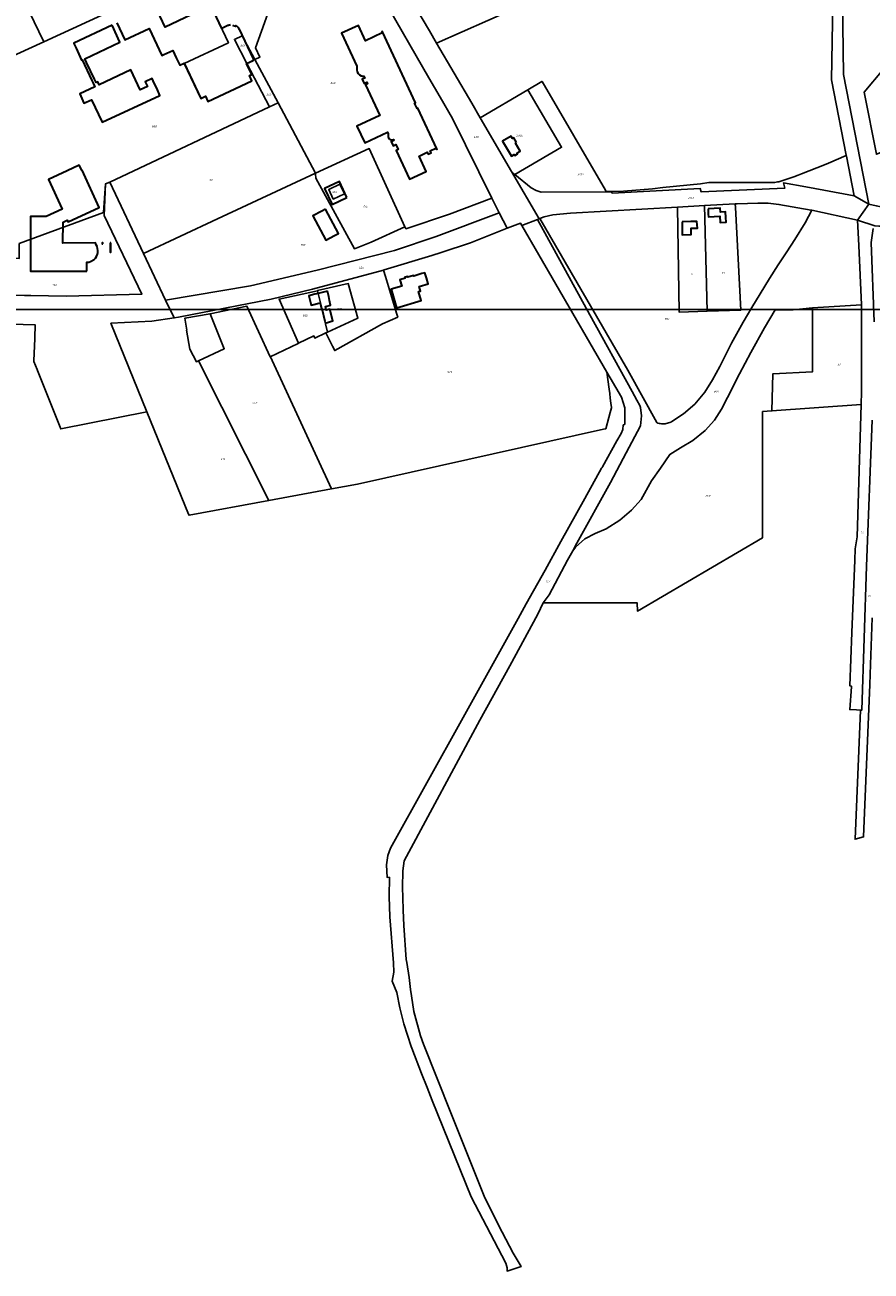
# Model space of a CAD drawing. Extents: x 177930 to 190767, y 381068 to 392034.
# Tile 67 of 256: x 182565 to 183328, y 383246 to 384370. Entities that reach past the tile are written whole.
import ezdxf
from ezdxf.enums import TextEntityAlignment as Align

# ---------------------------------------------------------------- set-up
doc = ezdxf.new("R2010")
doc.units = 0
for name, color, linetype, lineweight in [('B-XX-KG-GRENS_PERCEEL-GV', 150, 'Continuous', 25), ('B-XX-KG-GRENS_PERCEEL-S', 150, 'Continuous', 25), ('B-XX-OG-BEBOUWING-G', 7, 'Continuous', 35)]:
    doc.layers.add(name, color=color, linetype=linetype, lineweight=lineweight)
doc.styles.add('NLCS-ISO', font='NLCS-ISO.ttf', dxfattribs={"height": 1.8})

# ---------------------------------------------------------------- blocks, each defined once
blk = doc.blocks.new('SKG-PERCEELNUMMER-SO')
at = {"layer": 'DefPoints'}
blk.add_point((0, 0), dxfattribs=at)
at = {"style": 'NLCS-ISO', "oblique": 10, "flags": 1}
blk.add_attdef('GEMEENTECODE', text='', height=1.8, dxfattribs=at).set_placement((-0.5, 2.6), align=Align.MIDDLE_RIGHT)
at = {"style": 'NLCS-ISO', "oblique": 10}
blk.add_attdef('PERCEELNUMMER', text='', height=1.8, dxfattribs=at).set_placement((0, 0), align=Align.MIDDLE_CENTER)
at = {"style": 'NLCS-ISO', "oblique": 10, "flags": 1}
blk.add_attdef('SECTIE', text='', height=1.8, dxfattribs=at).set_placement((0.5, 2.5), align=Align.MIDDLE_LEFT)

msp = doc.modelspace()

# ---------------------------------------------------------------- linework, layer by layer
at = {"layer": 'B-XX-KG-GRENS_PERCEEL-GV'}
for points in [[(183328.7, 384488.78), (183322.496, 384509.434), (183316.908, 384528.035), (183310.733, 384548.454), (183303.343, 384549.138), (183318.576, 384508.723), (183322.37, 384496.223), (183301.737, 384490.278), (183307.848, 384467.611), (183302.346, 384413.829), (183303.422, 384324.96), (183326.413, 384207.785), (183333.021, 384206.414)], [(182728.365, 384421.493), (182582.507, 384354.265), (182515.695, 384323.778)], [(182982.757, 384373.583), (182936.686, 384353.194), (182968.276, 384298.896), (182975.858, 384285.863), (183019.039, 384311.027), (183031.646, 384318.374), (183031.79, 384318.458), (183088.797, 384220.484), (183089.235, 384219.732), (183100.567, 384219.302), (183105.168, 384219.644), (183131.271, 384221.87), (183140.519, 384222.99), (183174.492, 384226.336), (183182.123, 384227.318), (183241.689, 384227.558), (183244.113, 384227.906), (183245.157, 384228.056), (183245.337, 384228.082), (183256.936, 384231.923), (183258.671, 384232.562), (183262.585, 384234.004), (183265.673, 384235.213), (183286.386, 384243.32), (183289.861, 384244.745), (183305.904, 384251.927), (183305.848, 384252.216), (183292.631, 384319.928), (183294.407, 384424.358)], [(183294.407, 384424.358), (183292.631, 384319.928), (183305.848, 384252.216), (183305.904, 384251.927), (183306.072, 384251.069), (183313.044, 384215.353), (183326.413, 384207.785), (183303.422, 384324.96), (183302.346, 384413.829)], [(182515.695, 384323.778), (182582.507, 384354.265), (182560.573, 384400.065)], [(182560.432, 384172.34), (182636.351, 384200.265), (182638.022, 384226.101), (182638.13, 384226.147), (182642.168, 384227.854), (182785.88, 384295.663), (182765.488, 384334.876), (182765.241, 384334.76), (182769.945, 384324.81), (182767.95, 384323.872), (182770.134, 384319.227), (182730.42, 384300.513), (182728.225, 384305.172), (182723.973, 384303.168), (182709.155, 384334.733), (182749.021, 384353.446), (182733.239, 384387.014), (182691.913, 384367.584), (182682.402, 384387.811)], [(182682.402, 384387.811), (182691.913, 384367.584), (182733.239, 384387.014), (182749.021, 384353.446), (182709.155, 384334.733), (182723.973, 384303.168), (182728.225, 384305.172), (182730.42, 384300.513), (182770.134, 384319.227), (182767.95, 384323.872), (182769.945, 384324.81), (182765.241, 384334.76), (182765.488, 384334.876), (182754.292, 384356.407), (182761.357, 384359.807), (182772.827, 384338.339), (182777.334, 384340.466), (182773.433, 384348.773), (182781.498, 384371.528)], [(183333.187, 384252.883), (183322.083, 384308.774), (183339.233, 384329.184)], [(182520.214, 384100.48), (182574.69, 384099.178), (182574.471, 384087.244), (182574.216, 384079.195), (182573.952, 384074.197), (182573.627, 384066.129), (182576.491, 384058.852), (182576.831, 384057.998), (182576.894, 384057.839), (182597.83, 384005.232), (182675.501, 384020.615), (182643.009, 384100.501), (182679.903, 384102.349), (182700.166, 384105.363), (182692.301, 384121.345), (182672.486, 384163.457), (182642.168, 384227.854), (182638.13, 384226.147), (182636.997, 384197.743), (182670.978, 384126.884), (182602.77, 384124.947), (182570.728, 384125.514), (182565.186, 384125.566)], [(183331.873, 384188.266), (183316.107, 384193.469), (183317.331, 384170.641), (183319.601, 384117.048), (183319.684, 384038.723), (183319.297, 384027.17), (183315.704, 383907.922), (183314.164, 383897.027), (183313.621, 383886.957), (183311.163, 383821.771), (183309.345, 383773.567), (183310.661, 383773.441), (183310.787, 383772.611), (183309.167, 383752.214), (183315.262, 383751.835), (183318.836, 383751.8), (183320.054, 383751.788), (183324.34, 383881.432), (183329.216, 384013.067)], [(183331.277, 384101.925), (183328.329, 384173.473), (183330.114, 384185.878)], [(183330.114, 384185.878), (183328.329, 384173.473), (183331.277, 384101.925)], [(183329.216, 384013.067), (183324.34, 383881.432), (183320.054, 383751.788), (183318.836, 383751.8), (183313.913, 383635.236), (183321.682, 383637.416), (183327.133, 383774.665), (183327.854, 383792.818), (183329.445, 383834.912)]]:
    msp.add_lwpolyline(points, dxfattribs=at)
for points in [[(182776.293, 384408.101), (182839.458, 384437.125), (182847.132, 384420.865), (182854.475, 384405.307), (182875.772, 384415.037), (182888.445, 384393.63), (182892.994, 384395.852), (182820.765, 384519.957), (182560.573, 384400.065), (182582.507, 384354.265), (182728.365, 384421.493), (182731.631, 384415.684), (182765.287, 384431.217)], [(183027.372, 384393.328), (183017.34, 384417.05), (183007.228, 384441.002), (183005.296, 384440.174), (183007.326, 384435.692), (182912.32, 384394.96), (182930.295, 384364.18), (182936.686, 384353.194), (182982.757, 384373.583), (183019.97, 384390.052)], [(182793.669, 384299.336), (182827.558, 384235.913), (182827.569, 384235.918), (182875.999, 384258.092), (182908.126, 384187.441), (182908.915, 384185.707), (182948.427, 384198.833), (182986.53, 384213.455), (182951.019, 384285.127), (182939.82, 384304.418), (182929.75, 384321.667), (182888.445, 384393.63), (182875.772, 384415.037), (182854.475, 384405.307), (182847.132, 384420.865), (182815.943, 384406.118), (182789.307, 384393.537), (182781.498, 384371.528), (182773.433, 384348.773), (182777.334, 384340.466), (182772.827, 384338.339)], [(182892.994, 384395.852), (182888.445, 384393.63), (182929.75, 384321.667), (182939.82, 384304.418), (182951.019, 384285.127), (182986.53, 384213.455), (182993.016, 384200.07), (183000.179, 384186.223), (183012.333, 384190.702), (183013.52, 384188.658), (183027.752, 384194.075), (183028.981, 384194.553), (183004.162, 384237.213), (182975.858, 384285.863), (182968.276, 384298.896), (182936.686, 384353.194), (182930.295, 384364.18), (182912.32, 384394.96), (182909.81, 384399.257), (182907.745, 384402.799)], [(182765.488, 384334.876), (182772.827, 384338.339), (182761.357, 384359.807), (182754.292, 384356.407)], [(182785.88, 384295.663), (182793.669, 384299.336), (182772.827, 384338.339), (182765.488, 384334.876)], [(183391.43, 384275.44), (183372.07, 384341.17), (183339.233, 384329.184), (183322.083, 384308.774), (183333.187, 384252.883)], [(183019.039, 384311.027), (182975.858, 384285.863), (183004.162, 384237.213), (183007.225, 384234.687), (183049.267, 384259.175)], [(183249.27, 384227.016), (183269.513, 384223.618), (183285.701, 384220.648), (183313.044, 384215.353), (183306.072, 384251.069), (183305.904, 384251.927), (183289.861, 384244.745), (183286.386, 384243.32), (183265.673, 384235.213), (183262.585, 384234.004), (183258.671, 384232.562), (183256.936, 384231.923), (183245.337, 384228.082), (183245.157, 384228.056), (183244.113, 384227.906), (183241.689, 384227.558), (183182.123, 384227.318), (183174.492, 384226.336), (183140.519, 384222.99), (183131.271, 384221.87), (183105.168, 384219.644), (183100.567, 384219.302), (183089.235, 384219.732), (183088.797, 384220.484), (183031.79, 384318.458), (183031.646, 384318.374), (183019.039, 384311.027), (183049.267, 384259.175), (183007.225, 384234.687), (183021.832, 384222.762), (183026.439, 384220.252), (183030.865, 384218.703), (183094.481, 384219.005), (183095.054, 384217.689), (183174.349, 384221.9), (183175.326, 384218.924), (183250.493, 384222.254)], [(182672.486, 384163.457), (182739.244, 384194.73), (182827.558, 384235.913), (182793.669, 384299.336), (182785.88, 384295.663), (182642.168, 384227.854)], [(182827.569, 384235.918), (182827.585, 384235.074), (182827.656, 384231.396), (182862.564, 384167.676), (182877.639, 384173.514), (182908.126, 384187.441), (182875.999, 384258.092)], [(182692.301, 384121.345), (182768.728, 384134.386), (182828.942, 384148.535), (182898.57, 384166.186), (182936.195, 384178.775), (182993.016, 384200.07), (182986.53, 384213.455), (182948.427, 384198.833), (182908.915, 384185.707), (182908.126, 384187.441), (182877.639, 384173.514), (182862.564, 384167.676), (182827.656, 384231.396), (182827.585, 384235.074), (182827.569, 384235.918), (182827.558, 384235.913), (182739.244, 384194.73), (182672.486, 384163.457)], [(183178.319, 384206.705), (183205.948, 384208.257), (183207.558, 384208.305), (183226.179, 384208.851), (183235.644, 384208.69), (183245.236, 384207.704), (183274.377, 384202.525), (183275.039, 384202.381), (183316.107, 384193.469), (183326.413, 384207.785), (183313.044, 384215.353), (183285.701, 384220.648), (183269.513, 384223.618), (183249.27, 384227.016), (183250.493, 384222.254), (183175.326, 384218.924), (183174.349, 384221.9), (183095.054, 384217.689), (183094.481, 384219.005), (183030.865, 384218.703), (183026.439, 384220.252), (183021.832, 384222.762), (183007.225, 384234.687), (183004.162, 384237.213), (183028.981, 384194.553), (183029.726, 384194.843), (183033.662, 384196.374), (183041.475, 384198.185), (183057.307, 384199.814), (183153.701, 384205.306)], [(182520.983, 384159.081), (182521.122, 384145.928), (182521.238, 384134.817), (182521.328, 384126.242), (182565.186, 384125.566), (182570.728, 384125.514), (182602.77, 384124.947), (182670.978, 384126.884), (182636.997, 384197.743), (182638.13, 384226.147), (182638.022, 384226.101), (182636.351, 384200.265), (182560.432, 384172.34), (182560.431, 384158.972)], [(182853.566, 384217.219), (182849.475, 384225.961), (182839.349, 384221.222), (182843.44, 384212.48)], [(182843.44, 384212.48), (182839.349, 384221.222), (182849.475, 384225.961), (182853.566, 384217.219)], [(183148.814, 384011.958), (183159.286, 384018.965), (183169.356, 384027.686), (183178.382, 384038.42), (183185.44, 384049.524), (183191.878, 384061.581), (183202.675, 384082.696), (183213.022, 384101.408), (183220.735, 384114.775), (183228.355, 384127.122), (183236.881, 384140.945), (183244.562, 384153.277), (183252.314, 384164.877), (183259.649, 384175.91), (183269.024, 384191.171), (183275.039, 384202.381), (183274.377, 384202.525), (183245.236, 384207.704), (183235.644, 384208.69), (183226.179, 384208.851), (183207.558, 384208.305), (183205.948, 384208.257), (183206.149, 384204.794), (183211.04, 384112.429), (183180.723, 384111.45), (183155.298, 384110.607), (183153.701, 384205.306), (183057.307, 384199.814), (183041.475, 384198.185), (183033.662, 384196.374), (183029.726, 384194.843), (183109.085, 384058.273), (183135.2, 384010.955), (183136.221, 384010.578), (183137.266, 384010.275), (183138.33, 384010.046), (183139.408, 384009.894), (183140.494, 384009.819), (183141.582, 384009.822), (183142.667, 384009.902), (183143.744, 384010.059), (183144.807, 384010.292), (183145.851, 384010.6), (183146.87, 384010.982), (183147.859, 384011.435)], [(183180.723, 384111.45), (183211.04, 384112.429), (183206.149, 384204.794), (183205.948, 384208.257), (183178.319, 384206.705)], [(183564.504, 384162.109), (183579.702, 384162.939), (183537.83, 384173.185), (183517.933, 384174.284), (183497.981, 384175.73), (183484.836, 384176.682), (183462.346, 384179.579), (183456.81, 384180.728), (183429.53, 384186.389), (183333.021, 384206.414), (183326.413, 384207.785), (183316.107, 384193.469), (183331.873, 384188.266), (183335.437, 384188.129), (183346.875, 384188.057), (183412.829, 384177.653), (183423.189, 384174.82), (183434.977, 384171.953), (183463.78, 384167.458), (183477.547, 384165.855), (183542.789, 384160.923)], [(182888.647, 384148.422), (182888.831, 384148.471), (182889.306, 384148.599), (182932.26, 384161.633), (182940.675, 384164.318), (182967.117, 384173.179), (183000.179, 384186.223), (182993.016, 384200.07), (182936.195, 384178.775), (182898.57, 384166.186), (182828.942, 384148.535), (182768.728, 384134.386), (182692.301, 384121.345), (182700.166, 384105.363), (182703.905, 384105.919), (182787.454, 384122.191), (182824.728, 384131.26)], [(183319.601, 384117.048), (183317.331, 384170.641), (183316.107, 384193.469), (183275.039, 384202.381), (183269.024, 384191.171), (183259.649, 384175.91), (183252.314, 384164.877), (183244.562, 384153.277), (183236.881, 384140.945), (183228.355, 384127.122), (183220.735, 384114.775), (183213.022, 384101.408), (183202.675, 384082.696), (183191.878, 384061.581), (183185.44, 384049.524), (183178.382, 384038.42), (183169.356, 384027.686), (183159.286, 384018.965), (183148.814, 384011.958), (183147.859, 384011.435), (183146.87, 384010.982), (183145.851, 384010.6), (183144.807, 384010.292), (183143.744, 384010.059), (183142.667, 384009.902), (183141.582, 384009.822), (183140.494, 384009.819), (183139.408, 384009.894), (183138.33, 384010.046), (183137.266, 384010.275), (183136.221, 384010.578), (183135.2, 384010.955), (183109.085, 384058.273), (183029.726, 384194.843), (183028.981, 384194.553), (183027.752, 384194.075), (183074.952, 384108.164), (183113.073, 384038.975), (183117.235, 384031.112), (183119.98, 384026.366), (183120.543, 384024.453), (183121.431, 384016.903), (183120.413, 384007.999), (183107.438, 383983.817), (183093.502, 383956.842), (183063.106, 383902.148), (183059.345, 383895.379), (183061.787, 383898.684), (183070.302, 383906.034), (183079.524, 383910.977), (183089.411, 383915.131), (183101.857, 383923.063), (183112.422, 383932.141), (183121.029, 383941.607), (183130.51, 383958.334), (183138.605, 383969.887), (183146.823, 383982.334), (183156.654, 383988.179), (183167.727, 383994.794), (183178.858, 384003.973), (183187.162, 384013.231), (183193.595, 384023.065), (183199.021, 384033.694), (183209.829, 384054.831), (183219.929, 384074.052), (183232.237, 384096.436), (183241.868, 384112.699), (183258.259, 384112.689), (183275.675, 384114.546)], [(183153.701, 384205.306), (183155.298, 384110.607), (183180.723, 384111.45), (183178.319, 384206.705)], [(182841.974, 383951.234), (182865.226, 383955.55), (183087.115, 384004.999), (183089.154, 384005.453), (183091.98, 384015.628), (183093.147, 384019.925), (183094.333, 384024.305), (183094.4, 384024.561), (183093.811, 384028.594), (183093.238, 384032.85), (183092.693, 384037.109), (183092.137, 384041.245), (183090.173, 384056.567), (183013.52, 384188.658), (183012.333, 384190.702), (183000.179, 384186.223), (182967.117, 384173.179), (182940.675, 384164.318), (182932.26, 384161.633), (182889.306, 384148.599), (182888.831, 384148.471), (182890.567, 384142.668), (182894.122, 384130.78), (182900.723, 384108.839), (182901.551, 384106.086), (182887.938, 384099.952), (182844.865, 384075.882), (182844.814, 384075.853), (182842.762, 384079.979), (182836.879, 384091.81), (182826.735, 384087.122), (182826.025, 384089.163), (182812.007, 384082.468), (182811.898, 384082.416), (182786.683, 384070.373), (182787.357, 384068.921), (182788.288, 384066.914)], [(183104.814, 384008.943), (183104.41, 384004.688), (183102.961, 384001.246), (183099.274, 383994.641), (183086.153, 383971.004), (183085.787, 383970.345), (183085.47, 383969.774), (183070.38, 383942.588), (183048.808, 383903.725), (183034.479, 383877.911), (183017.539, 383847.393), (183010.299, 383834.35), (182960.682, 383745.17), (182895.06, 383627.224), (182892.798, 383620.588), (182891.605, 383612.318), (182892.053, 383600.929), (182894.094, 383600.941), (182894.176, 383596.436), (182893.911, 383588.283), (182893.873, 383583.584), (182894.384, 383565.34), (182897.793, 383523.925), (182898.005, 383515.421), (182896.72, 383507.261), (182900.685, 383497.15), (182903.437, 383483.125), (182906.99, 383468.923), (182913.683, 383448.369), (182914.183, 383446.833), (182923.15, 383424.065), (182928.089, 383411.567), (182932.791, 383399.806), (182967.827, 383312.891), (182998.992, 383252.954), (183000.126, 383248.769), (183000.161, 383245.911), (183012.768, 383249.956), (183005.778, 383262.102), (182995.879, 383281.073), (182991.7, 383289.077), (182979.599, 383313.416), (182949.387, 383388.63), (182924.733, 383450.443), (182922.051, 383458.055), (182916.114, 383480.008), (182913.919, 383494.028), (182913.179, 383499.774), (182911.903, 383510.523), (182909.711, 383524.21), (182909.333, 383526.7), (182907.243, 383557.574), (182906.602, 383571.336), (182906.247, 383582.719), (182905.975, 383591.743), (182906.066, 383606.764), (182907.545, 383615.927), (182975.704, 383742.747), (183002.564, 383791.491), (183027.908, 383838.181), (183032.733, 383848.504), (183038.154, 383855.761), (183054.57, 383886.787), (183059.345, 383895.379), (183063.106, 383902.148), (183093.502, 383956.842), (183107.438, 383983.817), (183120.413, 384007.999), (183121.431, 384016.903), (183120.543, 384024.453), (183119.98, 384026.366), (183117.235, 384031.112), (183113.073, 384038.975), (183074.952, 384108.164), (183027.752, 384194.075), (183013.52, 384188.658), (183090.173, 384056.567), (183093.246, 384051.271), (183103.312, 384033.925), (183106.378, 384024.334), (183106.278, 384009.317)], [(182888.831, 384148.471), (182888.647, 384148.422), (182824.728, 384131.26), (182787.454, 384122.191), (182703.905, 384105.919), (182700.166, 384105.363), (182679.903, 384102.349), (182643.009, 384100.501), (182675.501, 384020.615), (182713.042, 383928.314), (182713.42, 383927.371), (182785.479, 383940.747), (182721.9, 384066.703), (182720.073, 384065.85), (182714.063, 384077.264), (182711.092, 384094.255), (182711.387, 384094.308), (182709.532, 384105.097), (182732.39, 384109.066), (182765.557, 384115.895), (182786.683, 384070.373), (182811.898, 384082.416), (182812.007, 384082.468), (182794.683, 384122.286), (182829.149, 384129.838), (182829.117, 384129.969), (182856.967, 384136.251), (182865.773, 384105.164), (182838.314, 384092.473), (182836.879, 384091.81), (182842.762, 384079.979), (182844.814, 384075.853), (182844.865, 384075.882), (182887.938, 384099.952), (182901.551, 384106.086), (182900.723, 384108.839), (182894.122, 384130.78), (182890.567, 384142.668)], [(182836.879, 384091.81), (182838.314, 384092.473), (182837.993, 384093.795), (182831.889, 384118.952), (182831.821, 384118.935), (182829.149, 384129.838), (182794.683, 384122.286), (182812.007, 384082.468), (182826.025, 384089.163), (182826.735, 384087.122)], [(182837.993, 384093.795), (182838.314, 384092.473), (182865.773, 384105.164), (182856.967, 384136.251), (182829.117, 384129.969), (182829.149, 384129.838), (182831.821, 384118.935), (182831.889, 384118.952)], [(182785.479, 383940.747), (182841.974, 383951.234), (182788.288, 384066.914), (182787.357, 384068.921), (182786.683, 384070.373), (182765.557, 384115.895), (182732.39, 384109.066), (182745.116, 384077.537), (182721.9, 384066.703)], [(183275.675, 384114.546), (183258.259, 384112.689), (183241.868, 384112.699), (183232.237, 384096.436), (183219.929, 384074.052), (183209.829, 384054.831), (183199.021, 384033.694), (183193.595, 384023.065), (183187.162, 384013.231), (183178.858, 384003.973), (183167.727, 383994.794), (183156.654, 383988.179), (183146.823, 383982.334), (183138.605, 383969.887), (183130.51, 383958.334), (183121.029, 383941.607), (183112.422, 383932.141), (183101.857, 383923.063), (183089.411, 383915.131), (183079.524, 383910.977), (183070.302, 383906.034), (183061.787, 383898.684), (183059.345, 383895.379), (183054.57, 383886.787), (183038.154, 383855.761), (183032.733, 383848.504), (183117.616, 383848.296), (183117.767, 383840.986), (183230.387, 383906.991), (183230.52, 384020.88), (183238.959, 384021.503), (183239.761, 384054.861), (183275.614, 384056.847)], [(183319.297, 384027.17), (183319.684, 384038.723), (183319.601, 384117.048), (183275.675, 384114.546), (183275.614, 384056.847), (183239.761, 384054.861), (183238.959, 384021.503)]]:
    msp.add_lwpolyline(points, close=True, dxfattribs=at)
at = {"layer": 'B-XX-OG-BEBOUWING-G'}
for points in [[(182733.368, 384386.74), (182733.239, 384387.014), (182691.913, 384367.584), (182682.866, 384386.826), (182671.196, 384381.34), (182670.927, 384381.913), (182670.534, 384381.728)], [(182750.838, 384369.654), (182749.951, 384369.431), (182749.161, 384369.115), (182749.043, 384369.331), (182742.914, 384366.437), (182733.368, 384386.74)], [(182644.021, 384369.262), (182609.49, 384353.026), (182609.919, 384352.114)], [(182628.19, 384320.544), (182621.112, 384335.597), (182619.489, 384339.049), (182651.178, 384353.949), (182644.021, 384369.262)], [(182648.338, 384371.292), (182655.492, 384355.977), (182677.576, 384366.361), (182689.03, 384342.001), (182690.721, 384342.796), (182698.826, 384346.607), (182701.982, 384339.896), (182705.071, 384333.325), (182708.911, 384335.131), (182723.973, 384303.168), (182728.225, 384305.172), (182730.42, 384300.513), (182770.134, 384319.227)], [(182770.134, 384319.227), (182767.958, 384323.878), (182769.945, 384324.81), (182765.244, 384334.758), (182771.23, 384337.574), (182771.697, 384338.122), (182771.668, 384338.841), (182758.973, 384365.77), (182758.729, 384365.672), (182758.319, 384366.416), (182757.782, 384367.154), (182757.159, 384367.816), (182756.455, 384368.392), (182755.563, 384368.951), (182755.227, 384368.013), (182753.359, 384368.683), (182753.693, 384369.621)], [(182897.064, 384265.947), (182897.255, 384266.012), (182897.442, 384266.09), (182897.723, 384266.218), (182898.051, 384265.418), (182896.205, 384264.554), (182895.642, 384264.29), (182897.422, 384260.441), (182897.996, 384260.707), (182899.845, 384261.562), (182901.93, 384257.117), (182900.074, 384256.246), (182912.142, 384230.334), (182927.389, 384237.439), (182920.936, 384251.311), (182928.289, 384254.732), (182929.099, 384253.015), (182931.748, 384254.258), (182930.949, 384255.96), (182936.037, 384258.347), (182936.506, 384257.377), (182937.04, 384257.628), (182936.963, 384257.791), (182936.936, 384257.778), (182919.838, 384294.549), (182919.099, 384294.211), (182916.845, 384299.052), (182917.579, 384299.394), (182887.801, 384363.338), (182887.846, 384363.36), (182887.767, 384363.522), (182887.229, 384363.26), (182887.676, 384362.299), (182872.55, 384355.255), (182866.097, 384369.121), (182850.845, 384362.023), (182864.616, 384332.428), (182864.811, 384328.948), (182865.16, 384327.276), (182865.968, 384325.771), (182867.169, 384324.557), (182868.665, 384323.733), (182869.322, 384323.528), (182869.999, 384323.401), (182870.345, 384323.366), (182870.692, 384323.352), (182870.889, 384323.353), (182871.086, 384323.36), (182871.905, 384321.628), (182870.048, 384320.764)], [(182609.919, 384352.114), (182611.584, 384348.572), (182616.631, 384337.705), (182617.039, 384337.897), (182625.768, 384319.332)], [(182626.862, 384317.005), (182628.429, 384313.673), (182615.067, 384307.26), (182618.726, 384299.008), (182625.531, 384302.107), (182635.117, 384281.703), (182687.18, 384305.964), (182684.278, 384312.539), (182682.151, 384317.064), (182680.231, 384321.148), (182673.944, 384318.192), (182675.865, 384314.108), (182669.275, 384311.01), (182660.839, 384328.951), (182632.369, 384315.564), (182631.07, 384318.327), (182629.565, 384317.619), (182628.19, 384320.544)], [(182870.048, 384320.764), (182869.484, 384320.502), (182871.273, 384316.655), (182871.839, 384316.919), (182873.688, 384317.781), (182874.355, 384316.349), (182872.505, 384315.488), (182885.321, 384287.943), (182864.782, 384278.374), (182871.879, 384263.12), (182892.435, 384272.688), (182892.891, 384271.681), (182893.085, 384268.8), (182893.099, 384268.588), (182893.354, 384267.637), (182893.895, 384266.815), (182894.668, 384266.204), (182895.593, 384265.868), (182895.839, 384265.832), (182896.087, 384265.815), (182896.335, 384265.819), (182896.582, 384265.842), (182896.825, 384265.885), (182897.064, 384265.947)], [(182625.768, 384319.332), (182626.862, 384317.005)], [(182616.98, 384238.58), (182616.652, 384238.429), (182614.515, 384243.061), (182603.666, 384238.055)], [(182603.666, 384238.055), (182586.686, 384230.221), (182599.014, 384203.498), (182584.657, 384196.857), (182570.377, 384196.845), (182570.381, 384158.485), (182570.38, 384147.607), (182621.295, 384147.58)], [(182621.295, 384147.58), (182621.257, 384155.587), (182623.08, 384155.723), (182624.724, 384156.193), (182627.817, 384158.046), (182629.06, 384159.311), (182630.084, 384160.867), (182630.878, 384162.715), (182631.208, 384164.289), (182631.271, 384166.171), (182630.494, 384169.689), (182629.762, 384171.322), (182629.089, 384172.929), (182599.798, 384172.886), (182600.011, 384191.818), (182603.643, 384193.493), (182604.359, 384191.94), (182632.511, 384204.921), (182616.98, 384238.58)], [(182642.879, 384172.956), (182642.229, 384172.955)], [(182642.229, 384172.955), (182642.238, 384164.647), (182642.888, 384164.647), (182642.888, 384164.945)], [(182642.888, 384164.945), (182642.888, 384165.025), (182642.879, 384172.956)], [(182838.149, 384129.434), (182829.751, 384127.381)], [(182836.31, 384100.731), (182843.047, 384102.631), (182840.288, 384113.168), (182837.136, 384112.344), (182836.337, 384115.614), (182841.041, 384116.764), (182840.02, 384120.94), (182840.214, 384120.987), (182839.338, 384124.57), (182838.149, 384129.434)], [(182826.985, 384126.705), (182821.353, 384125.328), (182821.396, 384125.151)], [(182821.396, 384125.151), (182822.537, 384120.48), (182823.418, 384116.881), (182831.69, 384118.903)], [(182829.751, 384127.381), (182826.985, 384126.705)], [(182831.69, 384118.903), (182832.978, 384113.632)], [(182832.978, 384113.632), (182833.168, 384113.682)], [(182833.168, 384113.682), (182835.911, 384102.377)]]:
    msp.add_lwpolyline(points, dxfattribs=at)
for points in [[(183008.746, 384263.421), (183006.244, 384267.716), (183005.155, 384267.082), (183003.837, 384269.345), (183003.826, 384269.31), (182996.067, 384264.783), (183004.065, 384251.054), (183006.623, 384252.544), (183007.061, 384251.792), (183009.731, 384253.348), (183009.293, 384254.099), (183011.859, 384255.594), (183007.666, 384262.792)], [(182855.785, 384213.808), (182849.046, 384228.339), (182835.651, 384222.151), (182842.399, 384207.6)], [(182836.573, 384203.392), (182833.035, 384201.526), (182825.161, 384197.372), (182836.724, 384175.453), (182844.598, 384179.607), (182848.136, 384181.473)], [(183181.357, 384203.771), (183181.563, 384198.771), (183181.65, 384196.522), (183191.947, 384196.945), (183192.171, 384191.475), (183197.645, 384191.699), (183197.473, 384195.903), (183197.268, 384200.899), (183192.512, 384200.704), (183192.334, 384204.22)], [(183157.91, 384192.051), (183158.018, 384187.05), (183158.168, 384180.339), (183166.144, 384180.509), (183166.034, 384186.155), (183171.772, 384186.237), (183171.306, 384192.3), (183165.906, 384192.22)], [(182635.764, 384172.282), (182635.746, 384172.96), (182635.041, 384172.941), (182635.059, 384172.263)], [(182923.216, 384145.259), (182916.033, 384143.107), (182915.896, 384143.566), (182910.581, 384141.974), (182910.371, 384142.671), (182907.988, 384141.957), (182908.206, 384141.233), (182903.464, 384139.812), (182905.185, 384134.064), (182895.605, 384131.196), (182900.603, 384114.498), (182900.823, 384114.564), (182922.707, 384121.115), (182920.35, 384129.028), (182922.073, 384129.519), (182920.922, 384133.56), (182929.046, 384135.991), (182927.446, 384141.337), (182926.021, 384146.099)]]:
    msp.add_lwpolyline(points, close=True, dxfattribs=at)
at = {"layer": 'DefPoints'}
msp.add_lwpolyline([(189080.125, 384112.918), (178838.653, 384112.918), (178838.653, 390805.207), (189080.125, 390805.207)], close=True, dxfattribs=at)

# ---------------------------------------------------------------- block references
at = {"layer": 'B-XX-KG-GRENS_PERCEEL-S'}
for p, values in [((182761.7, 384350.757), {'PERCEELNUMMER': '861'}), ((182843.107, 384317.056), {'PERCEELNUMMER': '860'}), ((182785.334, 384306.552), {'PERCEELNUMMER': '862'}), ((182682.044, 384278.103), {'PERCEELNUMMER': '858'}), ((182972.248, 384268.464), {'PERCEELNUMMER': '423'}), ((183011.288, 384269.732), {'PERCEELNUMMER': '2344'}), ((182732.835, 384229.84), {'PERCEELNUMMER': '766'}), ((183066.456, 384234.382), {'PERCEELNUMMER': '2552'}), ((182844.702, 384218.924), {'PERCEELNUMMER': '457'}), ((183165.938, 384213.56), {'PERCEELNUMMER': '2143'}), ((182872.151, 384206.061), {'PERCEELNUMMER': '752'}), ((182816.087, 384171.105), {'PERCEELNUMMER': '753'}), ((182868.725, 384150.674), {'PERCEELNUMMER': '425'}), ((183166.537, 384144.783), {'PERCEELNUMMER': '34'}), ((183194.993, 384145.765), {'PERCEELNUMMER': '35'}), ((182592.294, 384135.127), {'PERCEELNUMMER': '764'}), ((182818.025, 384107.38), {'PERCEELNUMMER': '933'}), ((182849.099, 384113.373), {'PERCEELNUMMER': '500'}), ((183144.338, 384104.413), {'PERCEELNUMMER': '867'}), ((183299.503, 384063.563), {'PERCEELNUMMER': '33'}), ((182948.359, 384056.502), {'PERCEELNUMMER': '929'}), ((183188.643, 384038.978), {'PERCEELNUMMER': '868'}), ((182772.603, 384028.502), {'PERCEELNUMMER': '647'}), ((182743.969, 383978.011), {'PERCEELNUMMER': '934'}), ((183181.145, 383944.915), {'PERCEELNUMMER': '869'}), ((183320.125, 383911.959), {'PERCEELNUMMER': '36'}), ((183037.01, 383867.973), {'PERCEELNUMMER': '527'}), ((183326.768, 383854.639), {'PERCEELNUMMER': '37'})]:
    msp.add_blockref('SKG-PERCEELNUMMER-SO', p, dxfattribs=at).add_auto_attribs(values)

doc.saveas('drawing.dxf')
